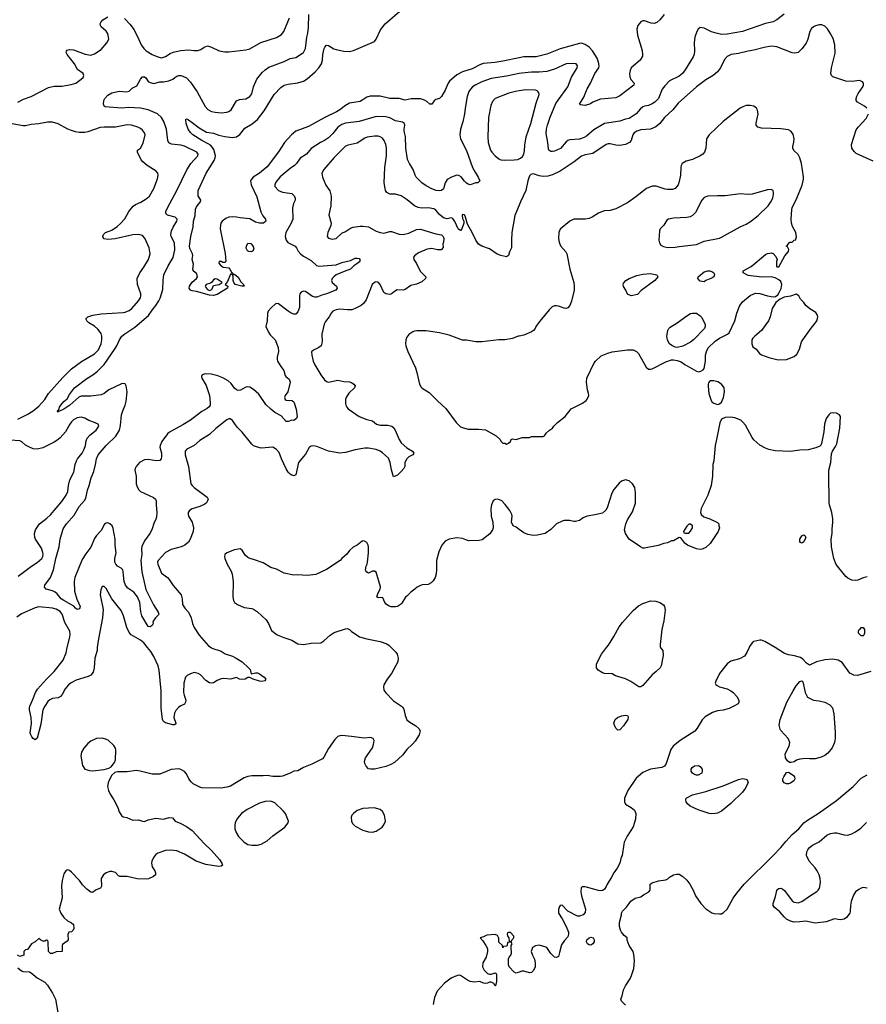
# Model space of a CAD drawing. Header units: inches. Extents: x 1793441 to 1900654, y 320892 to 470514.
# Tile 49 of 99: x 1834789 to 1843623, y 446278 to 456552. Entities that reach past the tile are written whole.
import ezdxf

# ---------------------------------------------------------------- set-up
doc = ezdxf.new("R2010")
doc.units = ezdxf.units.IN
doc.header["$MEASUREMENT"] = 0
for name, color, linetype in [('B8434', 7, 'Continuous'), ('B8435', 7, 'Continuous'), ('B8444', 7, 'Continuous'), ('B8445', 7, 'Continuous')]:
    doc.layers.add(name, color=color, linetype=linetype)

msp = doc.modelspace()

# ---------------------------------------------------------------- linework, layer by layer
at = {"layer": 'B8434', "color": 5}
for points, elevation in [([(1838666, 450000), (1838714, 449954), (1838729, 449930), (1838739, 449890), (1838734, 449850), (1838669, 449730), (1838624, 449670), (1838589, 449610), (1838584, 449590), (1838590, 449555), (1838608, 449528), (1838690, 449446), (1838782, 449382), (1838797, 449357), (1838810, 449290), (1838830, 449246), (1838849, 449229), (1838924, 449184), (1838955, 449155), (1838966, 449130), (1838958, 449090), (1838916, 449024), (1838889, 448991), (1838830, 448937), (1838782, 448878), (1838699, 448801), (1838661, 448779), (1838610, 448759), (1838490, 448731), (1838450, 448730), (1838430, 448735), (1838403, 448763), (1838390, 448790), (1838386, 448810), (1838398, 448850), (1838470, 448955), (1838482, 448990), (1838489, 449029), (1838479, 449050), (1838450, 449063), (1838385, 449055), (1838250, 449074), (1838150, 449083), (1838130, 449081), (1838110, 449072), (1838078, 449042), (1838010, 448947), (1837963, 448857), (1837950, 448841), (1837837, 448783), (1837751, 448749), (1837710, 448724), (1837690, 448715), (1837650, 448709), (1837610, 448689), (1837530, 448659), (1837510, 448656), (1837430, 448655), (1837370, 448664), (1837330, 448661), (1837210, 448663), (1837170, 448656), (1837130, 448640), (1836990, 448553), (1836950, 448543), (1836890, 448534), (1836690, 448536), (1836670, 448542), (1836600, 448580), (1836580, 448600), (1836555, 448630), (1836530, 448684), (1836510, 448706), (1836470, 448729), (1836450, 448734), (1836370, 448729), (1836250, 448681), (1836170, 448681), (1836046, 448710), (1836004, 448716), (1835910, 448704), (1835810, 448704), (1835783, 448697), (1835750, 448668), (1835722, 448618), (1835711, 448589), (1835707, 448550), (1835715, 448510), (1835733, 448470), (1835772, 448412), (1835813, 448333), (1835826, 448286), (1835850, 448247), (1835870, 448235), (1835906, 448226), (1835970, 448199), (1836030, 448204), (1836070, 448188), (1836090, 448186), (1836130, 448202), (1836210, 448221), (1836290, 448211), (1836350, 448227), (1836383, 448223), (1836411, 448190), (1836470, 448166), (1836530, 448134), (1836590, 448090), (1836715, 447955), (1836790, 447883), (1836873, 447790), (1836899, 447750), (1836905, 447730), (1836890, 447719), (1836863, 447717), (1836730, 447736), (1836630, 447772), (1836510, 447844), (1836430, 447878), (1836367, 447887), (1836310, 447884), (1836230, 447856), (1836210, 447841), (1836184, 447810), (1836168, 447770), (1836165, 447750), (1836173, 447713), (1836201, 447670), (1836206, 447650), (1836205, 447630), (1836187, 447613), (1836132, 447588), (1836110, 447583), (1836014, 447586), (1835910, 447613), (1835833, 447613), (1835820, 447620), (1835790, 447652), (1835750, 447665), (1835730, 447664), (1835692, 447650), (1835665, 447630), (1835638, 447590), (1835642, 447510), (1835631, 447489), (1835586, 447474), (1835550, 447446), (1835530, 447448), (1835490, 447479), (1835444, 447524), (1835413, 447570), (1835330, 447658), (1835310, 447675), (1835290, 447681), (1835282, 447678), (1835270, 447669), (1835250, 447639), (1835234, 447570), (1835226, 447510), (1835232, 447390), (1835202, 447270), (1835218, 447230), (1835250, 447185), (1835289, 447149), (1835330, 447127), (1835350, 447111), (1835355, 447070), (1835347, 447053), (1835330, 447035), (1835302, 447030), (1835292, 447008), (1835294, 446950), (1835284, 446936), (1835237, 446903), (1835231, 446890), (1835232, 446830), (1835170, 446826), (1835131, 446809), (1835110, 446809), (1835089, 446830), (1835087, 446927), (1835082, 446942), (1835070, 446946), (1835050, 446938), (1835030, 446938), (1835006, 446950), (1834990, 446966), (1834952, 446930), (1834911, 446909), (1834871, 446849), (1834850, 446846), (1834834, 446830), (1834831, 446789), (1834790, 446778), (1834766, 446790)], 420), ([(1835599, 450000), (1835596, 449970), (1835573, 449890), (1835565, 449790), (1835555, 449745), (1835530, 449713), (1835503, 449697), (1835380, 449660), (1835327, 449633), (1835299, 449610), (1835265, 449570), (1835231, 449510), (1835214, 449490), (1835190, 449477), (1835130, 449469), (1835105, 449455), (1835084, 449436), (1835050, 449390), (1835030, 449350), (1835010, 449201), (1834970, 449055), (1834950, 449039), (1834930, 449052), (1834916, 449070), (1834904, 449090), (1834899, 449110), (1834912, 449208), (1834910, 449270), (1834891, 449350), (1834890, 449370), (1834895, 449390), (1834924, 449450), (1834956, 449530), (1834975, 449565), (1835070, 449670), (1835150, 449750), (1835244, 449870), (1835274, 449946), (1835286, 450000)], 380), ([(1836786, 450000), (1836794, 449994), (1836890, 449962), (1836934, 449934), (1837010, 449911), (1837048, 449890), (1837110, 449850), (1837177, 449790), (1837194, 449770), (1837205, 449725), (1837250, 449736), (1837270, 449735), (1837290, 449727), (1837341, 449690), (1837356, 449670), (1837347, 449653), (1837315, 449645), (1837290, 449649), (1837224, 449670), (1837190, 449689), (1837170, 449687), (1837143, 449670), (1837110, 449666), (1837084, 449670), (1837050, 449689), (1836990, 449670), (1836916, 449676), (1836890, 449674), (1836850, 449657), (1836810, 449632), (1836790, 449628), (1836770, 449634), (1836730, 449658), (1836676, 449716), (1836652, 449730), (1836610, 449739), (1836570, 449727), (1836535, 449710), (1836519, 449690), (1836503, 449630), (1836500, 449530), (1836504, 449504), (1836524, 449450), (1836520, 449430), (1836509, 449411), (1836470, 449393), (1836445, 449375), (1836417, 449343), (1836404, 449316), (1836399, 449270), (1836419, 449210), (1836417, 449203), (1836406, 449194), (1836387, 449193), (1836310, 449216), (1836289, 449230), (1836281, 449250), (1836266, 449370), (1836265, 449550), (1836246, 449766), (1836234, 449810), (1836190, 449908), (1836158, 449958), (1836124, 450000)], 380), ([(1840000, 446613), (1839970, 446604), (1839950, 446615), (1839895, 446670), (1839889, 446690), (1839889, 446751), (1839895, 446770), (1839915, 446790), (1839922, 446810), (1839918, 446870), (1839918, 446890), (1839926, 446910), (1839922, 446922), (1839910, 446926), (1839878, 446922), (1839874, 446890), (1839870, 446886), (1839838, 446882), (1839830, 446868), (1839826, 446890), (1839790, 446926), (1839788, 446968), (1839775, 446995), (1839750, 447008), (1839662, 446998), (1839630, 446982), (1839604, 446976), (1839594, 446970), (1839621, 446941), (1839653, 446893), (1839667, 446867), (1839671, 446850), (1839671, 446830), (1839657, 446770), (1839621, 446710), (1839619, 446670), (1839634, 446634), (1839670, 446598), (1839690, 446591), (1839710, 446591), (1839750, 446605), (1839759, 446599), (1839765, 446585), (1839765, 446515), (1839754, 446470), (1839749, 446469), (1839735, 446495), (1839708, 446508), (1839690, 446509), (1839670, 446498), (1839650, 446495), (1839630, 446498), (1839590, 446515), (1839530, 446509), (1839490, 446517), (1839462, 446530), (1839390, 446579), (1839370, 446581), (1839330, 446569), (1839290, 446549), (1839220, 446499), (1839146, 446414), (1839119, 446350), (1839103, 446277)], 440), ([(1834770, 446658), (1834808, 446628), (1834821, 446621), (1834890, 446616), (1834910, 446608), (1834970, 446554), (1835050, 446510), (1835079, 446479), (1835133, 446393), (1835162, 446330), (1835188, 446192)], 420)]:
    msp.add_lwpolyline(points, dxfattribs=dict(at, elevation=elevation))
for points, elevation in [([(1835650, 449056), (1835590, 449051), (1835530, 449025), (1835499, 449001), (1835457, 448950), (1835433, 448910), (1835427, 448870), (1835445, 448770), (1835470, 448731), (1835516, 448716), (1835550, 448713), (1835670, 448727), (1835718, 448742), (1835743, 448757), (1835779, 448801), (1835790, 448830), (1835793, 448930), (1835788, 448950), (1835770, 448979), (1835713, 449033), (1835686, 449046)], 420), ([(1837410, 448398), (1837350, 448394), (1837290, 448377), (1837161, 448310), (1837105, 448270), (1837078, 448242), (1837055, 448210), (1837037, 448170), (1837033, 448147), (1837034, 448110), (1837048, 448070), (1837073, 448030), (1837130, 447970), (1837170, 447947), (1837210, 447939), (1837270, 447940), (1837310, 447949), (1837370, 447982), (1837430, 448036), (1837554, 448126), (1837589, 448170), (1837595, 448190), (1837561, 448270), (1837538, 448298), (1837450, 448380)], 440), ([(1838489, 448329), (1838370, 448321), (1838310, 448299), (1838271, 448270), (1838255, 448250), (1838247, 448230), (1838251, 448190), (1838263, 448163), (1838290, 448136), (1838370, 448095), (1838430, 448076), (1838470, 448075), (1838510, 448086), (1838570, 448126), (1838590, 448151), (1838606, 448190), (1838597, 448250), (1838574, 448290), (1838550, 448309)], 440), ([(1839910, 447026), (1839890, 447026), (1839878, 447022), (1839874, 447010), (1839884, 446984), (1839894, 446970), (1839898, 446938), (1839910, 446934), (1839922, 446938), (1839927, 446953), (1839946, 446970), (1839946, 446990)], 440)]:
    msp.add_lwpolyline(points, close=True, dxfattribs=dict(at, elevation=elevation))
at = {"layer": 'B8435', "color": 5}
for points, elevation in [([(1834770, 455692), (1834830, 455723), (1834910, 455752), (1835090, 455843), (1835150, 455857), (1835230, 455858), (1835326, 455874), (1835375, 455890), (1835432, 455930), (1835452, 455950), (1835460, 455970), (1835452, 455990), (1835393, 456033), (1835362, 456090), (1835284, 456190), (1835273, 456210), (1835276, 456224), (1835286, 456234), (1835310, 456242), (1835350, 456239), (1835473, 456193), (1835530, 456182), (1835570, 456197), (1835638, 456242), (1835700, 456310), (1835719, 456350), (1835713, 456390), (1835704, 456410), (1835690, 456432), (1835639, 456479), (1835631, 456490), (1835630, 456510), (1835638, 456530), (1835656, 456550), (1835710, 456583)], 380), ([(1840000, 455989), (1839870, 455961), (1839710, 455938), (1839610, 455903), (1839548, 455872), (1839514, 455850), (1839492, 455828), (1839477, 455803), (1839458, 455750), (1839439, 455650), (1839430, 455570), (1839413, 455487), (1839389, 455410), (1839382, 455350), (1839388, 455310), (1839450, 455187), (1839513, 455010), (1839540, 454960), (1839573, 454910), (1839591, 454870), (1839570, 454849), (1839550, 454849), (1839490, 454829), (1839470, 454835), (1839450, 454847), (1839430, 454867), (1839394, 454914), (1839370, 454927), (1839350, 454930), (1839295, 454910), (1839250, 454884), (1839227, 454850), (1839212, 454788), (1839190, 454770), (1839170, 454765), (1839134, 454770), (1839090, 454788), (1839030, 454820), (1838985, 454850), (1838926, 454910), (1838914, 454930), (1838894, 454990), (1838856, 455050), (1838834, 455094), (1838819, 455210), (1838813, 455333), (1838801, 455390), (1838800, 455410), (1838809, 455450), (1838805, 455470), (1838782, 455482), (1838710, 455498), (1838650, 455528), (1838610, 455539), (1838510, 455542), (1838330, 455491), (1838190, 455471), (1838150, 455458), (1838109, 455430), (1838057, 455363), (1838010, 455318), (1837970, 455291), (1837929, 455271), (1837832, 455208), (1837783, 455150), (1837714, 455106), (1837677, 455050), (1837658, 455030), (1837610, 454998), (1837508, 454912), (1837471, 454870), (1837457, 454850), (1837450, 454830), (1837452, 454810), (1837490, 454770), (1837530, 454753), (1837630, 454740), (1837654, 454714), (1837663, 454690), (1837664, 454670), (1837647, 454633), (1837637, 454590), (1837638, 454470), (1837618, 454422), (1837567, 454330), (1837560, 454290), (1837568, 454250), (1837586, 454226), (1837662, 454190), (1837678, 454170), (1837695, 454135), (1837724, 454104), (1837750, 454084), (1837830, 454039), (1837887, 453987), (1837910, 453979), (1838090, 453995), (1838150, 454018), (1838240, 454040), (1838290, 454062), (1838310, 454064), (1838330, 454059), (1838339, 454050), (1838339, 454039), (1838338, 454030), (1838319, 454010), (1838275, 453985), (1838242, 453950), (1838175, 453925), (1838092, 453888), (1838067, 453870), (1838050, 453850), (1838044, 453830), (1838050, 453810), (1838096, 453770), (1838101, 453750), (1838087, 453730), (1837990, 453691), (1837941, 453679), (1837890, 453656), (1837870, 453655), (1837844, 453664), (1837770, 453716), (1837750, 453718), (1837725, 453710), (1837712, 453690), (1837709, 453671), (1837708, 453550), (1837690, 453504), (1837670, 453479), (1837650, 453480), (1837622, 453490), (1837590, 453509), (1837490, 453586), (1837470, 453590), (1837456, 453584), (1837416, 453550), (1837383, 453510), (1837374, 453486), (1837371, 453410), (1837359, 453350), (1837385, 453290), (1837403, 453263), (1837455, 453210), (1837486, 453130), (1837490, 453090), (1837475, 453030), (1837474, 453010), (1837478, 452990), (1837513, 452933), (1837545, 452890), (1837560, 452840), (1837566, 452830), (1837601, 452801), (1837613, 452770), (1837588, 452670), (1837559, 452630), (1837552, 452610), (1837560, 452590), (1837570, 452583), (1837630, 452579), (1837647, 452567), (1837654, 452554), (1837673, 452487), (1837683, 452410), (1837678, 452390), (1837650, 452369), (1837630, 452373), (1837590, 452360), (1837570, 452361), (1837517, 452417), (1837450, 452454), (1837408, 452488), (1837357, 452537), (1837284, 452644), (1837230, 452692), (1837190, 452717), (1837170, 452721), (1837150, 452718), (1837094, 452686), (1837070, 452684), (1837050, 452690), (1837030, 452706), (1836995, 452755), (1836964, 452784), (1836910, 452814), (1836855, 452835), (1836787, 452853), (1836724, 452856), (1836693, 452847), (1836685, 452830), (1836690, 452810), (1836736, 452736), (1836768, 452630), (1836777, 452550), (1836775, 452530), (1836766, 452513), (1836746, 452494), (1836690, 452465), (1836570, 452374), (1836490, 452323), (1836351, 452249), (1836330, 452231), (1836273, 452150), (1836254, 452110), (1836253, 452090), (1836268, 452030), (1836270, 451990), (1836265, 451970), (1836250, 451952), (1836212, 451948), (1836130, 451963), (1836090, 451961), (1836040, 451930), (1836004, 451890), (1835993, 451870), (1835992, 451850), (1836004, 451790), (1836004, 451710), (1836010, 451688), (1836030, 451648), (1836050, 451629), (1836187, 451567), (1836206, 451550), (1836213, 451530), (1836213, 451490), (1836221, 451410), (1836218, 451362), (1836207, 451330), (1836193, 451307), (1836168, 451230), (1836148, 451190), (1836090, 451113), (1836065, 451055), (1836059, 451030), (1836063, 450970), (1836055, 450910), (1836063, 450790), (1836106, 450606), (1836185, 450445), (1836235, 450370), (1836241, 450350), (1836237, 450343), (1836205, 450310), (1836183, 450277), (1836179, 450270), (1836181, 450250), (1836170, 450230), (1836150, 450216), (1836130, 450221), (1836065, 450330), (1836054, 450374), (1836044, 450470), (1836018, 450530), (1835980, 450580), (1835919, 450619), (1835895, 450650), (1835879, 450690), (1835870, 450790), (1835864, 450810), (1835848, 450828), (1835810, 450851), (1835793, 450870), (1835783, 450890), (1835781, 450930), (1835796, 450990), (1835784, 451070), (1835786, 451130), (1835763, 451243), (1835753, 451270), (1835730, 451293), (1835710, 451301), (1835690, 451300), (1835673, 451287), (1835639, 451221), (1835590, 451170), (1835570, 451140), (1835532, 451048), (1835480, 450980), (1835441, 450919), (1835364, 450730), (1835358, 450690), (1835361, 450590), (1835385, 450505), (1835420, 450430), (1835414, 450406), (1835390, 450399), (1835370, 450413), (1835354, 450434), (1835250, 450490), (1835221, 450510), (1835181, 450561), (1835159, 450579), (1835130, 450593), (1835066, 450610), (1835047, 450630), (1835051, 450650), (1835110, 450730), (1835141, 450810), (1835165, 450930), (1835202, 451050), (1835211, 451130), (1835242, 451238), (1835276, 451290), (1835358, 451382), (1835410, 451472), (1835465, 451535), (1835480, 451560), (1835496, 451644), (1835515, 451690), (1835534, 451770), (1835564, 451836), (1835582, 451910), (1835591, 451970), (1835608, 452010), (1835690, 452110), (1835793, 452207), (1835829, 452270), (1835842, 452318), (1835853, 452430), (1835865, 452470), (1835891, 452530), (1835899, 452570), (1835909, 452670), (1835902, 452730), (1835890, 452751), (1835870, 452757), (1835853, 452753), (1835719, 452690), (1835669, 452651), (1835641, 452639), (1835530, 452625), (1835430, 452623), (1835408, 452612), (1835314, 452530), (1835250, 452488), (1835206, 452466), (1835194, 452466), (1835190, 452458), (1835184, 452464), (1835185, 452470), (1835197, 452483), (1835205, 452510), (1835218, 452530), (1835250, 452569), (1835285, 452595), (1835310, 452642), (1835361, 452710), (1835490, 452807), (1835554, 452846), (1835598, 452882), (1835670, 452955), (1835780, 453110), (1835803, 453150), (1835830, 453213), (1835856, 453250), (1835885, 453275), (1835990, 453345), (1836134, 453466), (1836170, 453520), (1836211, 453569), (1836242, 453618), (1836255, 453645), (1836284, 453736), (1836286, 453834), (1836294, 453890), (1836337, 453983), (1836390, 454070), (1836407, 454150), (1836404, 454224), (1836370, 454290), (1836367, 454310), (1836374, 454350), (1836391, 454388), (1836430, 454450), (1836432, 454470), (1836410, 454490), (1836331, 454511), (1836315, 454530), (1836315, 454550), (1836332, 454590), (1836430, 454770), (1836533, 454987), (1836575, 455050), (1836648, 455130), (1836651, 455150), (1836636, 455170), (1836510, 455234), (1836470, 455243), (1836372, 455252), (1836347, 455267), (1836336, 455290), (1836320, 455410), (1836293, 455490), (1836269, 455530), (1836228, 455568), (1836130, 455610), (1836050, 455628), (1835925, 455635), (1835850, 455629), (1835681, 455641), (1835670, 455649), (1835665, 455670), (1835667, 455710), (1835677, 455730), (1835710, 455764), (1835752, 455788), (1835830, 455806), (1835901, 455799), (1835930, 455805), (1835964, 455836), (1836010, 455861), (1836050, 455933), (1836070, 455957), (1836090, 455957), (1836104, 455944), (1836130, 455908), (1836150, 455896), (1836190, 455885), (1836250, 455902), (1836290, 455902), (1836345, 455915), (1836388, 455930), (1836409, 455950), (1836430, 455961), (1836450, 455968), (1836470, 455968), (1836490, 455963), (1836530, 455944), (1836570, 455901), (1836640, 455800), (1836725, 455645), (1836754, 455614), (1836790, 455595), (1836830, 455586), (1836890, 455580), (1836950, 455588), (1836970, 455593), (1836995, 455610), (1837053, 455707), (1837081, 455719), (1837150, 455726), (1837190, 455750), (1837210, 455779), (1837228, 455850), (1837263, 455930), (1837319, 456001), (1837350, 456029), (1837390, 456055), (1837550, 456117), (1837610, 456147), (1837670, 456158), (1837739, 456201), (1837750, 456210), (1837770, 456250), (1837785, 456370), (1837795, 456410), (1837803, 456470), (1837807, 456607)], 360), ([(1840000, 456153), (1839830, 456119), (1839746, 456106), (1839630, 456096), (1839596, 456084), (1839510, 456040), (1839410, 456009), (1839350, 455976), (1839275, 455910), (1839259, 455890), (1839230, 455818), (1839190, 455749), (1839170, 455729), (1839130, 455719), (1839113, 455707), (1839090, 455669), (1839070, 455669), (1839038, 455698), (1839013, 455713), (1838970, 455725), (1838874, 455726), (1838810, 455712), (1838750, 455730), (1838650, 455730), (1838550, 455753), (1838446, 455754), (1838410, 455744), (1838370, 455714), (1838340, 455700), (1838230, 455682), (1838190, 455657), (1838130, 455610), (1838095, 455590), (1837972, 455530), (1837802, 455438), (1837672, 455388), (1837626, 455350), (1837553, 455270), (1837488, 455172), (1837370, 455017), (1837290, 454951), (1837224, 454910), (1837201, 454879), (1837199, 454870), (1837206, 454830), (1837262, 454702), (1837307, 454547), (1837327, 454507), (1837354, 454470), (1837359, 454450), (1837332, 454428), (1837292, 454428), (1837250, 454440), (1837190, 454473), (1837090, 454483), (1837050, 454492), (1837010, 454494), (1836970, 454490), (1836941, 454479), (1836901, 454450), (1836889, 454430), (1836883, 454410), (1836882, 454370), (1836933, 454113), (1836939, 454030), (1836930, 454019), (1836910, 454018), (1836890, 454029), (1836871, 454029), (1836867, 454010), (1836883, 453990), (1836912, 453970), (1836970, 453963), (1836983, 453950), (1836998, 453918), (1837014, 453906), (1837014, 453894), (1837030, 453896), (1837070, 453867), (1837097, 453817), (1837126, 453790), (1837131, 453770), (1837108, 453770), (1837039, 453790), (1837023, 453810), (1837018, 453830), (1837018, 453878), (1836998, 453898), (1836990, 453898), (1836959, 453821), (1836932, 453790), (1836961, 453770), (1836956, 453750), (1836850, 453684), (1836810, 453675), (1836770, 453679), (1836635, 453715), (1836590, 453721), (1836570, 453730), (1836558, 453750), (1836562, 453770), (1836588, 453812), (1836633, 453850), (1836645, 453870), (1836639, 453899), (1836601, 453930), (1836599, 453939), (1836596, 453950), (1836602, 454002), (1836589, 454050), (1836596, 454090), (1836593, 454110), (1836564, 454164), (1836560, 454190), (1836574, 454290), (1836598, 454390), (1836603, 454450), (1836620, 454510), (1836625, 454575), (1836630, 454591), (1836650, 454623), (1836676, 454650), (1836681, 454670), (1836653, 454713), (1836650, 454770), (1836736, 454950), (1836818, 455082), (1836830, 455110), (1836832, 455130), (1836816, 455196), (1836800, 455220), (1836781, 455241), (1836757, 455257), (1836689, 455290), (1836596, 455350), (1836570, 455374), (1836548, 455410), (1836528, 455470), (1836522, 455510), (1836525, 455515), (1836530, 455518), (1836550, 455507), (1836590, 455480), (1836662, 455422), (1836739, 455379), (1836810, 455367), (1836866, 455346), (1836930, 455333), (1837010, 455323), (1837051, 455329), (1837085, 455355), (1837140, 455420), (1837215, 455465), (1837269, 455511), (1837340, 455600), (1837444, 455770), (1837514, 455846), (1837550, 455868), (1837590, 455879), (1837690, 455893), (1837750, 455909), (1837790, 455934), (1837873, 456007), (1837912, 456050), (1837939, 456090), (1837947, 456130), (1837952, 456190), (1837966, 456250), (1837973, 456267), (1837990, 456285), (1838010, 456283), (1838068, 456248), (1838090, 456240), (1838170, 456222), (1838230, 456220), (1838271, 456229), (1838490, 456324), (1838510, 456350), (1838553, 456447), (1838603, 456510), (1838779, 456661)], 340), ([(1835883, 456563), (1835942, 456502), (1835980, 456450), (1836023, 456370), (1836057, 456290), (1836086, 456250), (1836110, 456228), (1836170, 456190), (1836230, 456164), (1836270, 456155), (1836310, 456167), (1836360, 456200), (1836390, 456212), (1836470, 456229), (1836550, 456239), (1836609, 456231), (1836649, 456231), (1836678, 456242), (1836715, 456265), (1836750, 456278), (1836790, 456265), (1836870, 456228), (1836930, 456216), (1836970, 456215), (1837150, 456236), (1837190, 456249), (1837307, 456313), (1837470, 456365), (1837521, 456399), (1837544, 456430), (1837604, 456570)], 380), ([(1840000, 455809), (1839964, 455804), (1839894, 455786), (1839751, 455729), (1839721, 455699), (1839704, 455656), (1839682, 455530), (1839674, 455330), (1839677, 455270), (1839702, 455190), (1839714, 455170), (1839750, 455130), (1839790, 455100), (1839810, 455090), (1839850, 455086), (1839950, 455089), (1839986, 455094), (1840000, 455100)], 380), ([(1834770, 452385), (1834868, 452432), (1834931, 452469), (1834990, 452520), (1835050, 452590), (1835091, 452650), (1835241, 452819), (1835330, 452910), (1835433, 452987), (1835570, 453067), (1835610, 453108), (1835623, 453130), (1835638, 453170), (1835645, 453210), (1835648, 453250), (1835639, 453279), (1835604, 453324), (1835570, 453353), (1835512, 453390), (1835489, 453410), (1835479, 453430), (1835501, 453450), (1835551, 453469), (1835638, 453482), (1835870, 453495), (1835890, 453500), (1835930, 453519), (1835960, 453540), (1836030, 453620), (1836050, 453650), (1836055, 453670), (1836054, 453690), (1836020, 453790), (1836016, 453850), (1836042, 453910), (1836086, 453970), (1836135, 454050), (1836150, 454110), (1836141, 454170), (1836094, 454274), (1836070, 454301), (1836030, 454310), (1835970, 454306), (1835786, 454266), (1835710, 454258), (1835670, 454264), (1835663, 454270), (1835658, 454290), (1835664, 454310), (1835685, 454330), (1835750, 454356), (1835807, 454393), (1835839, 454421), (1835885, 454475), (1835927, 454550), (1835975, 454605), (1835998, 454622), (1836052, 454648), (1836110, 454684), (1836142, 454710), (1836188, 454790), (1836226, 454890), (1836234, 454930), (1836231, 454951), (1836214, 454970), (1836119, 455030), (1836073, 455070), (1836057, 455090), (1836018, 455170), (1836018, 455190), (1836050, 455212), (1836076, 455264), (1836098, 455350), (1836092, 455370), (1836070, 455399), (1836050, 455417), (1836022, 455430), (1835955, 455450), (1835910, 455454), (1835790, 455430), (1835672, 455432), (1835630, 455427), (1835499, 455381), (1835470, 455376), (1835410, 455376), (1835370, 455382), (1835330, 455396), (1835290, 455411), (1835190, 455464), (1835130, 455482), (1835078, 455482), (1834990, 455467), (1834910, 455459), (1834850, 455445), (1834824, 455444), (1834650, 455475)], 380), ([(1840000, 454615), (1839957, 454510), (1839924, 454330), (1839919, 454250), (1839921, 454170), (1839899, 454130), (1839888, 454092), (1839870, 454076), (1839810, 454090), (1839770, 454106), (1839690, 454162), (1839610, 454190), (1839578, 454210), (1839550, 454250), (1839511, 454331), (1839460, 454420), (1839442, 454490), (1839430, 454516), (1839410, 454520), (1839406, 454510), (1839410, 454479), (1839424, 454450), (1839422, 454430), (1839401, 454370), (1839390, 454352), (1839370, 454362), (1839364, 454370), (1839330, 454446), (1839310, 454479), (1839290, 454484), (1839250, 454474), (1839210, 454485), (1839170, 454518), (1839130, 454566), (1839110, 454579), (1839050, 454590), (1838986, 454586), (1838948, 454592), (1838910, 454610), (1838833, 454673), (1838770, 454714), (1838710, 454732), (1838650, 454733), (1838620, 454750), (1838606, 454770), (1838601, 454790), (1838593, 454850), (1838598, 455010), (1838616, 455130), (1838615, 455215), (1838610, 455250), (1838593, 455293), (1838576, 455316), (1838551, 455331), (1838530, 455337), (1838490, 455338), (1838414, 455326), (1838390, 455316), (1838310, 455265), (1838216, 455244), (1838190, 455234), (1838070, 455114), (1837962, 454990), (1837943, 454950), (1837948, 454910), (1837984, 454824), (1838025, 454765), (1838038, 454710), (1838037, 454610), (1838016, 454516), (1838038, 454430), (1838034, 454406), (1838005, 454330), (1837999, 454290), (1838011, 454271), (1838050, 454262), (1838090, 454268), (1838150, 454325), (1838190, 454342), (1838242, 454378), (1838270, 454387), (1838342, 454398), (1838370, 454398), (1838430, 454390), (1838510, 454347), (1838550, 454330), (1838590, 454326), (1838650, 454343), (1838670, 454343), (1838750, 454315), (1838789, 454309), (1838850, 454324), (1838930, 454363), (1838970, 454367), (1839130, 454319), (1839190, 454307), (1839207, 454290), (1839213, 454270), (1839211, 454230), (1839204, 454210), (1839206, 454174), (1839188, 454152), (1839174, 454150), (1839150, 454150), (1839090, 454163), (1839042, 454158), (1838950, 454118), (1838910, 454089), (1838899, 454070), (1838902, 454050), (1838928, 454008), (1838968, 453928), (1839026, 453870), (1839024, 453850), (1838985, 453815), (1838930, 453793), (1838870, 453780), (1838810, 453735), (1838790, 453730), (1838728, 453732), (1838710, 453724), (1838670, 453692), (1838650, 453686), (1838610, 453691), (1838590, 453704), (1838550, 453790), (1838530, 453812), (1838505, 453815), (1838490, 453810), (1838467, 453790), (1838405, 453630), (1838376, 453590), (1838352, 453568), (1838290, 453537), (1838254, 453526), (1838210, 453524), (1838127, 453533), (1838090, 453526), (1838057, 453510), (1838038, 453490), (1838017, 453450), (1837979, 453401), (1837966, 453374), (1837943, 453270), (1837944, 453190), (1837936, 453150), (1837911, 453130), (1837855, 453105), (1837835, 453085), (1837836, 453050), (1837852, 452990), (1837869, 452950), (1837930, 452847), (1837970, 452794), (1837990, 452776), (1838010, 452770), (1838110, 452790), (1838170, 452777), (1838230, 452773), (1838250, 452767), (1838276, 452750), (1838290, 452731), (1838283, 452710), (1838224, 452656), (1838196, 452610), (1838190, 452590), (1838189, 452550), (1838193, 452530), (1838202, 452510), (1838218, 452490), (1838330, 452413), (1838410, 452381), (1838470, 452365), (1838511, 452330), (1838550, 452321), (1838630, 452322), (1838671, 452311), (1838692, 452292), (1838706, 452270), (1838747, 452170), (1838770, 452136), (1838830, 452086), (1838887, 452050), (1838901, 452030), (1838892, 452010), (1838850, 451989), (1838828, 451970), (1838809, 451931), (1838808, 451890), (1838798, 451870), (1838770, 451836), (1838730, 451801), (1838690, 451782), (1838670, 451854), (1838656, 451930), (1838637, 451977), (1838574, 452034), (1838550, 452050), (1838510, 452067), (1838430, 452082), (1838390, 452082), (1838290, 452062), (1838190, 452036), (1838130, 452030), (1838010, 452048), (1837890, 452099), (1837850, 452106), (1837830, 452101), (1837810, 452087), (1837770, 452020), (1837699, 451930), (1837670, 451803), (1837650, 451792), (1837630, 451798), (1837610, 451810), (1837590, 451831), (1837570, 451864), (1837520, 451970), (1837496, 452036), (1837470, 452068), (1837430, 452090), (1837310, 452082), (1837270, 452090), (1837230, 452107), (1837210, 452124), (1837110, 452247), (1837059, 452299), (1837010, 452368), (1836986, 452386), (1836970, 452387), (1836950, 452378), (1836835, 452285), (1836770, 452224), (1836670, 452161), (1836610, 452110), (1836533, 452070), (1836516, 452050), (1836517, 452010), (1836549, 451890), (1836575, 451710), (1836588, 451690), (1836610, 451670), (1836744, 451570), (1836756, 451550), (1836750, 451530), (1836737, 451510), (1836722, 451498), (1836670, 451472), (1836590, 451448), (1836562, 451430), (1836548, 451410), (1836546, 451390), (1836552, 451370), (1836588, 451310), (1836604, 451250), (1836598, 451210), (1836568, 451130), (1836550, 451101), (1836513, 451070), (1836473, 451050), (1836370, 451025), (1836310, 450992), (1836234, 450910), (1836226, 450890), (1836229, 450870), (1836270, 450777), (1836330, 450733), (1836350, 450712), (1836389, 450649), (1836474, 450550), (1836486, 450510), (1836488, 450450), (1836514, 450410), (1836552, 450370), (1836578, 450310), (1836592, 450252), (1836609, 450209), (1836661, 450130), (1836760, 450020), (1836786, 450000)], 380), ([(1840000, 453251), (1839990, 453249), (1839930, 453227), (1839850, 453210), (1839790, 453210), (1839610, 453192), (1839550, 453192), (1839450, 453207), (1839410, 453208), (1839270, 453260), (1839170, 453284), (1839030, 453304), (1838934, 453306), (1838910, 453302), (1838890, 453296), (1838850, 453267), (1838830, 453239), (1838819, 453210), (1838816, 453170), (1838819, 453150), (1838840, 453090), (1838918, 452918), (1838934, 452870), (1838960, 452750), (1838978, 452718), (1838990, 452707), (1839063, 452663), (1839150, 452574), (1839236, 452496), (1839342, 452350), (1839390, 452305), (1839430, 452288), (1839470, 452279), (1839578, 452278), (1839651, 452271), (1839762, 452210), (1839802, 452170), (1839810, 452154), (1839830, 452134), (1839850, 452132), (1839870, 452122), (1839890, 452132), (1839909, 452151), (1839918, 452170), (1839930, 452178), (1839970, 452172), (1840000, 452182)], 420), ([(1834773, 450747), (1834912, 450850), (1834971, 450889), (1835019, 450930), (1835031, 450950), (1835035, 450970), (1835032, 450992), (1835017, 451037), (1834954, 451130), (1834946, 451150), (1834943, 451190), (1834954, 451230), (1834996, 451290), (1835071, 451350), (1835110, 451387), (1835230, 451526), (1835274, 451590), (1835290, 451630), (1835298, 451690), (1835313, 451750), (1835353, 451830), (1835367, 451910), (1835381, 451950), (1835392, 451970), (1835440, 452030), (1835463, 452070), (1835475, 452110), (1835482, 452158), (1835495, 452185), (1835522, 452218), (1835586, 452270), (1835616, 452310), (1835609, 452330), (1835570, 452350), (1835511, 452371), (1835470, 452394), (1835430, 452403), (1835390, 452398), (1835350, 452375), (1835330, 452355), (1835311, 452330), (1835267, 452250), (1835213, 452190), (1835178, 452162), (1835150, 452143), (1835030, 452086), (1834970, 452072), (1834930, 452075), (1834890, 452090), (1834850, 452114), (1834810, 452147), (1834790, 452157), (1834690, 452166)], 380), ([(1840000, 451234), (1839970, 451255), (1839938, 451270), (1839922, 451310), (1839928, 451372), (1839924, 451390), (1839904, 451430), (1839854, 451494), (1839819, 451530), (1839778, 451550), (1839750, 451547), (1839728, 451530), (1839713, 451490), (1839705, 451450), (1839708, 451370), (1839727, 451310), (1839731, 451250), (1839724, 451230), (1839694, 451186), (1839614, 451126), (1839584, 451116), (1839475, 451115), (1839443, 451123), (1839410, 451138), (1839350, 451145), (1839270, 451133), (1839230, 451109), (1839194, 451070), (1839162, 450998), (1839138, 450910), (1839139, 450810), (1839133, 450770), (1839125, 450730), (1839104, 450696), (1839084, 450676), (1839050, 450659), (1838990, 450655), (1838970, 450649), (1838936, 450630), (1838912, 450608), (1838870, 450579), (1838830, 450537), (1838814, 450526), (1838775, 450464), (1838761, 450450), (1838730, 450430), (1838710, 450425), (1838666, 450426), (1838636, 450436), (1838612, 450452), (1838599, 450470), (1838578, 450518), (1838570, 450523), (1838530, 450518), (1838516, 450530), (1838530, 450570), (1838552, 450608), (1838555, 450635), (1838510, 450786), (1838490, 450798), (1838470, 450798), (1838430, 450778), (1838410, 450786), (1838400, 450800), (1838398, 450810), (1838404, 450850), (1838415, 450870), (1838419, 450890), (1838429, 450990), (1838429, 451050), (1838424, 451070), (1838410, 451095), (1838386, 451110), (1838370, 451114), (1838362, 451110), (1838311, 451069), (1838270, 451049), (1838230, 451013), (1838204, 450976), (1838150, 450930), (1838132, 450908), (1837990, 450815), (1837878, 450762), (1837790, 450752), (1837690, 450759), (1837650, 450757), (1837550, 450778), (1837470, 450817), (1837410, 450836), (1837330, 450883), (1837230, 450921), (1837190, 450929), (1837170, 450939), (1837143, 450963), (1837110, 451018), (1837090, 451029), (1837030, 451021), (1836950, 450990), (1836931, 450970), (1836926, 450950), (1836928, 450930), (1836953, 450870), (1836996, 450796), (1837005, 450765), (1837017, 450690), (1837012, 450530), (1837020, 450490), (1837032, 450470), (1837063, 450450), (1837130, 450420), (1837210, 450409), (1837230, 450400), (1837270, 450372), (1837362, 450290), (1837386, 450250), (1837417, 450177), (1837474, 450134), (1837545, 450105), (1837630, 450077), (1837690, 450041), (1837750, 450033), (1837830, 450047), (1837930, 450050), (1837963, 450070), (1838030, 450130), (1838070, 450156), (1838190, 450196), (1838210, 450198), (1838229, 450189), (1838250, 450168), (1838270, 450159), (1838334, 450114), (1838411, 450090), (1838550, 450065), (1838619, 450039), (1838643, 450023), (1838666, 450000)], 420), ([(1836124, 450000), (1836083, 450050), (1836050, 450077), (1835953, 450133), (1835930, 450158), (1835908, 450210), (1835873, 450330), (1835847, 450387), (1835750, 450510), (1835690, 450618), (1835670, 450637), (1835650, 450638), (1835637, 450603), (1835628, 450550), (1835659, 450399), (1835655, 450310), (1835610, 450090), (1835599, 450000)], 380), ([(1835286, 450000), (1835312, 450110), (1835315, 450135), (1835311, 450170), (1835262, 450262), (1835231, 450350), (1835210, 450375), (1835170, 450401), (1835130, 450411), (1834990, 450426), (1834950, 450415), (1834809, 450351), (1834761, 450319)], 380)]:
    msp.add_lwpolyline(points, dxfattribs=dict(at, elevation=elevation))
for points, elevation in [([(1837190, 454218), (1837167, 454213), (1837152, 454190), (1837150, 454170), (1837164, 454144), (1837176, 454136), (1837207, 454133), (1837230, 454146), (1837235, 454170), (1837227, 454190), (1837210, 454209)], 360), ([(1836830, 453848), (1836810, 453837), (1836791, 453809), (1836779, 453801), (1836735, 453790), (1836723, 453770), (1836730, 453756), (1836750, 453735), (1836770, 453727), (1836788, 453732), (1836797, 453743), (1836810, 453778), (1836872, 453788), (1836902, 453810), (1836850, 453844)], 340)]:
    msp.add_lwpolyline(points, close=True, dxfattribs=dict(at, elevation=elevation))
at = {"layer": 'B8444', "color": 5}
for points, elevation in [([(1842401, 450000), (1842377, 449950), (1842350, 449910), (1842298, 449882), (1842210, 449859), (1842170, 449829), (1842090, 449729), (1842051, 449650), (1842047, 449630), (1842054, 449614), (1842065, 449605), (1842092, 449590), (1842170, 449571), (1842210, 449550), (1842233, 449533), (1842271, 449490), (1842294, 449450), (1842294, 449430), (1842285, 449414), (1842249, 449391), (1842190, 449365), (1842130, 449348), (1842070, 449340), (1842017, 449323), (1841941, 449279), (1841910, 449245), (1841859, 449161), (1841832, 449128), (1841682, 449030), (1841607, 448970), (1841584, 448936), (1841536, 448790), (1841517, 448763), (1841490, 448749), (1841370, 448732), (1841290, 448696), (1841221, 448639), (1841136, 448510), (1841099, 448430), (1841099, 448390), (1841110, 448366), (1841170, 448331), (1841203, 448303), (1841219, 448270), (1841215, 448210), (1841191, 448130), (1841128, 448032), (1841097, 447970), (1841091, 447949), (1841075, 447830), (1841066, 447814), (1841050, 447750), (1841023, 447697), (1840987, 447650), (1840961, 447599), (1840918, 447530), (1840910, 447508), (1840890, 447478), (1840875, 447465), (1840859, 447461), (1840830, 447464), (1840690, 447504), (1840658, 447502), (1840646, 447494), (1840644, 447450), (1840651, 447410), (1840694, 447270), (1840690, 447235), (1840670, 447210), (1840630, 447196), (1840610, 447199), (1840510, 447250), (1840450, 447314), (1840430, 447309), (1840423, 447297), (1840410, 447266), (1840411, 447230), (1840451, 447170), (1840491, 447090), (1840515, 447030), (1840516, 447010), (1840510, 446982), (1840475, 446945), (1840442, 446898), (1840423, 446817), (1840410, 446778), (1840390, 446768), (1840370, 446769), (1840330, 446809), (1840290, 446869), (1840270, 446879), (1840210, 446894), (1840170, 446889), (1840141, 446870), (1840126, 446830), (1840139, 446790), (1840159, 446750), (1840168, 446710), (1840168, 446670), (1840150, 446629), (1840130, 446609), (1840110, 446605), (1840050, 446622), (1840030, 446622), (1840000, 446613)], 440), ([(1841476, 450000), (1841477, 449997), (1841498, 449970), (1841504, 449916), (1841481, 449810), (1841471, 449790), (1841431, 449750), (1841390, 449717), (1841290, 449604), (1841270, 449589), (1841250, 449589), (1841166, 449646), (1841110, 449674), (1841007, 449707), (1840970, 449725), (1840890, 449729), (1840870, 449735), (1840826, 449766), (1840809, 449790), (1840809, 449830), (1840859, 449930), (1840912, 450000)], 420), ([(1843670, 449751), (1843530, 449709), (1843492, 449712), (1843452, 449732), (1843370, 449843), (1843329, 449870), (1843270, 449881), (1843190, 449874), (1843102, 449850), (1843030, 449815), (1842999, 449839), (1842961, 449881), (1842937, 449897), (1842874, 449914), (1842810, 449924), (1842770, 449939), (1842670, 450000)], 440), ([(1841109, 446270), (1841069, 446310), (1841062, 446330), (1841075, 446365), (1841089, 446430), (1841109, 446470), (1841161, 446550), (1841177, 446590), (1841196, 446650), (1841205, 446730), (1841198, 446798), (1841189, 446830), (1841149, 446890), (1841128, 446948), (1841126, 446970), (1841096, 446996), (1841068, 447030), (1841058, 447050), (1841048, 447090), (1841048, 447130), (1841068, 447212), (1841069, 447230), (1841078, 447250), (1841122, 447290), (1841166, 447354), (1841210, 447385), (1841270, 447398), (1841299, 447421), (1841354, 447450), (1841369, 447470), (1841366, 447510), (1841369, 447530), (1841390, 447547), (1841455, 447566), (1841530, 447576), (1841552, 447588), (1841570, 447606), (1841612, 447628), (1841643, 447637), (1841670, 447636), (1841710, 447613), (1841750, 447574), (1841782, 447530), (1841815, 447470), (1841839, 447410), (1841897, 447330), (1841950, 447274), (1842010, 447233), (1842030, 447225), (1842090, 447221), (1842110, 447222), (1842130, 447231), (1842171, 447269), (1842234, 447386), (1842270, 447437), (1842347, 447530), (1842651, 447829), (1842730, 447914), (1842782, 447978), (1842850, 448049), (1842919, 448110), (1842972, 448170), (1843010, 448200), (1843122, 448270), (1843310, 448404), (1843484, 448550), (1843570, 448636), (1843630, 448673)], 440), ([(1843630, 447491), (1843590, 447495), (1843570, 447491), (1843543, 447477), (1843510, 447450), (1843490, 447417), (1843463, 447350), (1843456, 447310), (1843454, 447250), (1843449, 447230), (1843416, 447184), (1843390, 447165), (1843350, 447158), (1843290, 447170), (1843203, 447137), (1843090, 447126), (1842990, 447146), (1842930, 447137), (1842870, 447136), (1842830, 447145), (1842790, 447168), (1842765, 447190), (1842722, 447242), (1842660, 447290), (1842650, 447310), (1842650, 447330), (1842676, 447404), (1842690, 447465), (1842701, 447479), (1842710, 447487), (1842730, 447491), (1842750, 447479), (1842770, 447464), (1842850, 447359), (1842870, 447345), (1842910, 447336), (1842950, 447349), (1843030, 447408), (1843106, 447454), (1843122, 447470), (1843133, 447490), (1843145, 447550), (1843141, 447590), (1843130, 447630), (1843111, 447671), (1843090, 447703), (1843027, 447770), (1843000, 447830), (1843002, 447870), (1843011, 447890), (1843030, 447913), (1843062, 447938), (1843130, 447974), (1843210, 448043), (1843250, 448061), (1843290, 448067), (1843310, 448066), (1843390, 448045), (1843430, 448044), (1843470, 448055), (1843510, 448076), (1843565, 448115), (1843625, 448175)], 420)]:
    msp.add_lwpolyline(points, dxfattribs=dict(at, elevation=elevation))
for points, elevation in [([(1843030, 448838), (1842990, 448843), (1842930, 448837), (1842895, 448825), (1842870, 448809), (1842840, 448800), (1842822, 448802), (1842799, 448819), (1842779, 448850), (1842777, 448890), (1842817, 448970), (1842823, 449010), (1842809, 449050), (1842730, 449135), (1842723, 449150), (1842715, 449190), (1842725, 449250), (1842795, 449430), (1842858, 449550), (1842890, 449601), (1842930, 449645), (1842950, 449654), (1842962, 449642), (1842986, 449530), (1843010, 449482), (1843070, 449451), (1843130, 449444), (1843190, 449430), (1843242, 449402), (1843270, 449371), (1843283, 449310), (1843297, 449117), (1843296, 449050), (1843290, 449010), (1843266, 448954), (1843222, 448898), (1843190, 448874), (1843150, 448856), (1843090, 448841)], 440), ([(1841030, 449138), (1841010, 449158), (1840994, 449190), (1840989, 449211), (1841002, 449250), (1841028, 449270), (1841070, 449287), (1841110, 449296), (1841132, 449292), (1841138, 449278), (1841135, 449250), (1841090, 449184), (1841050, 449142)], 420), ([(1841850, 448669), (1841830, 448675), (1841810, 448689), (1841794, 448710), (1841794, 448730), (1841804, 448750), (1841830, 448766), (1841872, 448770), (1841890, 448761), (1841911, 448730), (1841911, 448710), (1841905, 448690), (1841870, 448669)], 440), ([(1842790, 448577), (1842764, 448590), (1842753, 448610), (1842753, 448630), (1842761, 448650), (1842790, 448696), (1842810, 448701), (1842818, 448698), (1842864, 448664), (1842874, 448650), (1842878, 448630), (1842865, 448610), (1842830, 448584), (1842810, 448577)], 440), ([(1842010, 448265), (1841982, 448270), (1841870, 448307), (1841786, 448346), (1841757, 448370), (1841743, 448390), (1841739, 448410), (1841744, 448430), (1841810, 448463), (1841950, 448499), (1842130, 448557), (1842290, 448625), (1842330, 448635), (1842366, 448626), (1842379, 448619), (1842391, 448590), (1842359, 448530), (1842330, 448493), (1842210, 448372), (1842110, 448294), (1842070, 448272), (1842050, 448268)], 440), ([(1840750, 446896), (1840730, 446898), (1840713, 446910), (1840704, 446930), (1840707, 446950), (1840730, 446973), (1840750, 446979), (1840774, 446970), (1840782, 446950), (1840782, 446930), (1840770, 446909)], 440)]:
    msp.add_lwpolyline(points, close=True, dxfattribs=dict(at, elevation=elevation))
at = {"layer": 'B8445', "color": 5}
for points, elevation in [([(1842764, 456610), (1842690, 456550), (1842650, 456530), (1842570, 456511), (1842330, 456430), (1842170, 456400), (1842110, 456399), (1842057, 456410), (1842007, 456427), (1841930, 456464), (1841890, 456469), (1841870, 456453), (1841856, 456430), (1841835, 456370), (1841828, 456310), (1841830, 456226), (1841826, 456190), (1841815, 456165), (1841734, 456030), (1841704, 455990), (1841670, 455963), (1841570, 455913), (1841519, 455862), (1841494, 455826), (1841453, 455730), (1841417, 455690), (1841390, 455673), (1841350, 455657), (1841310, 455651), (1841290, 455642), (1841262, 455618), (1841220, 455570), (1841150, 455522), (1841110, 455514), (1841050, 455493), (1840890, 455470), (1840779, 455401), (1840703, 455337), (1840678, 455322), (1840630, 455306), (1840530, 455300), (1840510, 455292), (1840490, 455277), (1840431, 455209), (1840370, 455181), (1840350, 455176), (1840330, 455176), (1840310, 455190), (1840305, 455205), (1840300, 455270), (1840284, 455364), (1840287, 455410), (1840296, 455450), (1840324, 455536), (1840384, 455676), (1840407, 455713), (1840509, 455850), (1840547, 455953), (1840606, 456050), (1840610, 456070), (1840596, 456090), (1840570, 456095), (1840490, 456091), (1840370, 456034), (1840288, 456012), (1840210, 456005), (1840130, 456005), (1840030, 455995), (1840000, 455989)], 360), ([(1841515, 456605), (1841470, 456550), (1841438, 456522), (1841410, 456511), (1841377, 456517), (1841310, 456539), (1841290, 456539), (1841271, 456529), (1841251, 456509), (1841239, 456490), (1841228, 456452), (1841236, 456390), (1841284, 456230), (1841289, 456190), (1841286, 456170), (1841264, 456130), (1841170, 456050), (1841158, 456022), (1841151, 455990), (1841155, 455955), (1841167, 455927), (1841201, 455890), (1841197, 455870), (1841050, 455757), (1841010, 455735), (1840850, 455723), (1840771, 455690), (1840746, 455674), (1840690, 455657), (1840642, 455662), (1840629, 455669), (1840675, 455745), (1840710, 455830), (1840744, 455890), (1840790, 455990), (1840831, 456050), (1840836, 456070), (1840830, 456110), (1840813, 456150), (1840766, 456226), (1840730, 456264), (1840690, 456293), (1840650, 456307), (1840630, 456305), (1840430, 456249), (1840288, 456192), (1840177, 456163), (1840050, 456163), (1840000, 456153)], 340), ([(1843627, 455630), (1843604, 455650), (1843530, 455690), (1843518, 455710), (1843518, 455730), (1843525, 455755), (1843539, 455781), (1843586, 455850), (1843593, 455870), (1843594, 455890), (1843584, 455904), (1843550, 455916), (1843470, 455907), (1843410, 455912), (1843304, 455944), (1843275, 455955), (1843259, 455970), (1843253, 455990), (1843258, 456050), (1843296, 456204), (1843295, 456290), (1843276, 456356), (1843247, 456410), (1843216, 456456), (1843190, 456483), (1843157, 456497), (1843130, 456497), (1843092, 456488), (1843070, 456478), (1843050, 456460), (1843034, 456430), (1843014, 456350), (1842994, 456306), (1842950, 456247), (1842910, 456210), (1842876, 456204), (1842850, 456207), (1842690, 456270), (1842630, 456277), (1842557, 456263), (1842450, 456233), (1842390, 456225), (1842290, 456200), (1842211, 456189), (1842171, 456169), (1842144, 456136), (1842100, 456050), (1842070, 456008), (1842024, 455970), (1841950, 455926), (1841850, 455853), (1841660, 455680), (1841603, 455610), (1841518, 455530), (1841470, 455470), (1841425, 455435), (1841371, 455409), (1841270, 455402), (1841229, 455390), (1841201, 455370), (1841185, 455350), (1841170, 455290), (1841153, 455270), (1841138, 455262), (1841110, 455250), (1841050, 455239), (1841010, 455241), (1840950, 455257), (1840930, 455257), (1840910, 455248), (1840770, 455156), (1840690, 455143), (1840650, 455128), (1840574, 455070), (1840430, 454973), (1840350, 454932), (1840300, 454920), (1840250, 454916), (1840210, 454923), (1840150, 454942), (1840123, 454937), (1840110, 454924), (1840090, 454870), (1840070, 454770), (1840014, 454650), (1840000, 454615)], 380), ([(1840000, 455100), (1840014, 455106), (1840036, 455124), (1840051, 455149), (1840057, 455183), (1840059, 455241), (1840073, 455330), (1840123, 455470), (1840179, 455681), (1840208, 455770), (1840207, 455790), (1840200, 455800), (1840189, 455810), (1840170, 455817), (1840070, 455820), (1840000, 455809)], 380), ([(1840000, 452182), (1840032, 452192), (1840110, 452194), (1840130, 452202), (1840250, 452202), (1840266, 452210), (1840283, 452237), (1840318, 452270), (1840349, 452291), (1840362, 452310), (1840402, 452350), (1840479, 452410), (1840544, 452490), (1840570, 452507), (1840662, 452550), (1840700, 452580), (1840710, 452591), (1840726, 452630), (1840725, 452650), (1840712, 452690), (1840702, 452770), (1840707, 452810), (1840784, 452970), (1840798, 452990), (1840856, 453044), (1840926, 453074), (1840970, 453086), (1841130, 453107), (1841190, 453106), (1841226, 453090), (1841244, 453070), (1841326, 452926), (1841350, 452907), (1841370, 452904), (1841390, 452908), (1841530, 452982), (1841590, 453001), (1841610, 453003), (1841650, 452996), (1841690, 452982), (1841730, 452953), (1841850, 452884), (1841870, 452879), (1841896, 452884), (1841920, 452900), (1841930, 452914), (1841945, 452990), (1841945, 453050), (1841956, 453090), (1841973, 453127), (1842044, 453196), (1842090, 453228), (1842175, 453270), (1842190, 453285), (1842252, 453410), (1842270, 453490), (1842298, 453562), (1842330, 453608), (1842410, 453673), (1842450, 453693), (1842470, 453698), (1842510, 453696), (1842590, 453670), (1842650, 453661), (1842676, 453664), (1842698, 453682), (1842715, 453705), (1842734, 453746), (1842742, 453790), (1842730, 453819), (1842710, 453837), (1842670, 453859), (1842630, 453869), (1842534, 453866), (1842390, 453881), (1842338, 453910), (1842338, 453930), (1842422, 453978), (1842570, 454101), (1842590, 454111), (1842617, 454117), (1842630, 454118), (1842650, 454112), (1842680, 454080), (1842691, 454050), (1842686, 454030), (1842685, 453985), (1842690, 453974), (1842710, 453972), (1842772, 454088), (1842810, 454134), (1842815, 454155), (1842802, 454182), (1842786, 454190), (1842802, 454198), (1842806, 454210), (1842826, 454230), (1842850, 454232), (1842870, 454252), (1842886, 454254), (1842886, 454266), (1842895, 454285), (1842889, 454330), (1842853, 454393), (1842841, 454430), (1842839, 454470), (1842844, 454570), (1842849, 454590), (1842899, 454690), (1842955, 454825), (1842968, 454888), (1842969, 454911), (1842947, 455050), (1842930, 455109), (1842910, 455144), (1842867, 455187), (1842856, 455210), (1842855, 455230), (1842867, 455273), (1842871, 455310), (1842859, 455359), (1842835, 455390), (1842810, 455404), (1842730, 455413), (1842530, 455420), (1842490, 455430), (1842473, 455453), (1842473, 455473), (1842493, 455570), (1842488, 455608), (1842478, 455630), (1842450, 455650), (1842410, 455657), (1842370, 455655), (1842336, 455644), (1842308, 455630), (1842130, 455491), (1841983, 455350), (1841956, 455310), (1841949, 455210), (1841934, 455170), (1841918, 455150), (1841890, 455131), (1841810, 455094), (1841744, 455076), (1841703, 455050), (1841690, 455030), (1841686, 455010), (1841683, 454930), (1841670, 454862), (1841659, 454830), (1841627, 454790), (1841601, 454779), (1841550, 454779), (1841524, 454784), (1841430, 454816), (1841390, 454816), (1841328, 454790), (1841218, 454702), (1841130, 454640), (1841010, 454580), (1840950, 454561), (1840890, 454556), (1840870, 454550), (1840827, 454533), (1840761, 454490), (1840730, 454477), (1840690, 454470), (1840590, 454472), (1840570, 454469), (1840530, 454449), (1840430, 454365), (1840413, 454330), (1840410, 454270), (1840418, 454230), (1840433, 454193), (1840488, 454130), (1840498, 454110), (1840530, 453950), (1840572, 453810), (1840576, 453770), (1840573, 453730), (1840546, 453614), (1840529, 453571), (1840510, 453544), (1840490, 453540), (1840470, 453543), (1840410, 453564), (1840390, 453566), (1840370, 453565), (1840345, 453555), (1840314, 453526), (1840215, 453405), (1840176, 453350), (1840167, 453330), (1840150, 453309), (1840130, 453296), (1840050, 453261), (1840000, 453251)], 420), ([(1843695, 455075), (1843516, 455156), (1843496, 455176), (1843473, 455210), (1843469, 455250), (1843518, 455402), (1843536, 455430), (1843620, 455520), (1843646, 455570)], 380), ([(1843630, 450739), (1843590, 450729), (1843535, 450704), (1843510, 450701), (1843470, 450704), (1843430, 450723), (1843410, 450741), (1843308, 450868), (1843284, 450930), (1843260, 451050), (1843256, 451130), (1843266, 451190), (1843265, 451235), (1843275, 451310), (1843275, 451345), (1843264, 451410), (1843237, 451490), (1843234, 451514), (1843230, 451810), (1843232, 451850), (1843252, 451932), (1843259, 452021), (1843269, 452050), (1843302, 452098), (1843315, 452125), (1843347, 452290), (1843355, 452410), (1843344, 452430), (1843310, 452447), (1843270, 452449), (1843250, 452445), (1843230, 452429), (1843205, 452390), (1843185, 452330), (1843179, 452250), (1843155, 452130), (1843147, 452113), (1843137, 452103), (1843097, 452083), (1843015, 452065), (1842930, 452060), (1842830, 452046), (1842670, 452054), (1842607, 452067), (1842570, 452082), (1842511, 452111), (1842450, 452168), (1842432, 452192), (1842361, 452321), (1842334, 452354), (1842312, 452372), (1842250, 452398), (1842210, 452404), (1842150, 452401), (1842110, 452382), (1842096, 452344), (1842061, 452170), (1842044, 452110), (1842032, 451950), (1842022, 451910), (1842018, 451790), (1842005, 451690), (1841968, 451590), (1841901, 451450), (1841891, 451410), (1841898, 451390), (1841926, 451366), (1841990, 451343), (1842070, 451305), (1842085, 451290), (1842085, 451270), (1842091, 451250), (1842078, 451210), (1841994, 451086), (1841950, 451045), (1841910, 451026), (1841890, 451023), (1841850, 451029), (1841758, 451070), (1841729, 451089), (1841687, 451147), (1841670, 451148), (1841610, 451115), (1841590, 451114), (1841547, 451093), (1841510, 451086), (1841450, 451066), (1841310, 451039), (1841290, 451039), (1841268, 451050), (1841148, 451130), (1841109, 451190), (1841099, 451230), (1841114, 451290), (1841130, 451332), (1841183, 451417), (1841214, 451506), (1841216, 451616), (1841207, 451670), (1841183, 451710), (1841150, 451739), (1841110, 451749), (1841070, 451735), (1841044, 451716), (1840990, 451650), (1840968, 451610), (1840920, 451460), (1840905, 451435), (1840870, 451404), (1840790, 451385), (1840710, 451373), (1840670, 451354), (1840630, 451325), (1840590, 451316), (1840570, 451316), (1840526, 451326), (1840470, 451326), (1840450, 451321), (1840391, 451290), (1840330, 451234), (1840272, 451190), (1840190, 451173), (1840150, 451169), (1840090, 451181), (1840050, 451199), (1840000, 451234)], 420), ([(1840912, 450000), (1840933, 450027), (1840990, 450116), (1841045, 450215), (1841079, 450261), (1841190, 450388), (1841244, 450436), (1841290, 450461), (1841370, 450488), (1841426, 450486), (1841470, 450471), (1841506, 450446), (1841517, 450430), (1841525, 450390), (1841510, 450278), (1841488, 450190), (1841471, 450031), (1841471, 450010), (1841476, 450000)], 420), ([(1842670, 450000), (1842564, 450064), (1842530, 450077), (1842510, 450078), (1842450, 450063), (1842430, 450049), (1842405, 450010), (1842401, 450000)], 440)]:
    msp.add_lwpolyline(points, dxfattribs=dict(at, elevation=elevation))
for points, elevation in [([(1842630, 454779), (1842590, 454776), (1842430, 454731), (1842390, 454728), (1842310, 454735), (1842150, 454713), (1842070, 454715), (1841970, 454710), (1841930, 454698), (1841905, 454670), (1841839, 454541), (1841810, 454510), (1841784, 454496), (1841750, 454488), (1841610, 454481), (1841558, 454470), (1841541, 454459), (1841510, 454409), (1841471, 454369), (1841464, 454350), (1841458, 454250), (1841464, 454224), (1841480, 454200), (1841506, 454186), (1841550, 454175), (1841630, 454180), (1841670, 454187), (1841850, 454207), (1841930, 454240), (1842090, 454274), (1842110, 454281), (1842307, 454390), (1842370, 454420), (1842413, 454447), (1842494, 454510), (1842600, 454610), (1842628, 454650), (1842646, 454690), (1842656, 454730), (1842656, 454750), (1842650, 454769)], 440), ([(1841930, 453818), (1841890, 453824), (1841865, 453850), (1841869, 453870), (1841930, 453921), (1841970, 453931), (1841990, 453931), (1842010, 453925), (1842031, 453911), (1842038, 453890), (1842031, 453870), (1842002, 453850), (1841950, 453829)], 420), ([(1841170, 453669), (1841130, 453688), (1841115, 453730), (1841089, 453769), (1841086, 453790), (1841090, 453802), (1841114, 453830), (1841148, 453852), (1841230, 453882), (1841290, 453896), (1841370, 453904), (1841438, 453890), (1841446, 453870), (1841435, 453850), (1841416, 453830), (1841275, 453725), (1841235, 453685)], 420), ([(1842890, 453689), (1842833, 453667), (1842764, 453656), (1842724, 453636), (1842680, 453600), (1842642, 453538), (1842619, 453450), (1842603, 453410), (1842528, 453310), (1842459, 453250), (1842439, 453230), (1842427, 453210), (1842427, 453170), (1842438, 453138), (1842473, 453113), (1842507, 453070), (1842530, 453056), (1842606, 453026), (1842703, 453003), (1842790, 453006), (1842870, 453039), (1842897, 453063), (1842925, 453115), (1842948, 453190), (1842959, 453210), (1843047, 453333), (1843080, 453370), (1843106, 453410), (1843115, 453435), (1843117, 453450), (1843112, 453470), (1843095, 453495), (1843035, 453535), (1842993, 453570), (1842970, 453602), (1842937, 453637), (1842919, 453670)], 420), ([(1841650, 453131), (1841630, 453134), (1841592, 453152), (1841570, 453170), (1841550, 453209), (1841541, 453250), (1841551, 453309), (1841562, 453330), (1841576, 453344), (1841650, 453389), (1841750, 453462), (1841790, 453485), (1841808, 453490), (1841850, 453490), (1841890, 453463), (1841905, 453445), (1841943, 453370), (1841943, 453350), (1841936, 453330), (1841821, 453210), (1841790, 453188), (1841710, 453146)], 420), ([(1842030, 452784), (1841998, 452782), (1841985, 452775), (1841977, 452763), (1841971, 452750), (1841971, 452729), (1841981, 452650), (1841999, 452590), (1842010, 452565), (1842030, 452551), (1842070, 452538), (1842090, 452545), (1842110, 452562), (1842133, 452610), (1842143, 452670), (1842141, 452710), (1842110, 452749), (1842072, 452772)], 420), ([(1841790, 451288), (1841770, 451288), (1841750, 451268), (1841714, 451210), (1841718, 451198), (1841733, 451193), (1841770, 451194), (1841790, 451214), (1841808, 451250), (1841808, 451270)], 420), ([(1842950, 451089), (1842935, 451095), (1842930, 451106), (1842929, 451130), (1842950, 451165), (1842970, 451178), (1842982, 451170), (1842991, 451150), (1842970, 451104)], 420), ([(1843570, 450122), (1843542, 450150), (1843542, 450170), (1843549, 450190), (1843562, 450198), (1843570, 450211), (1843590, 450211), (1843602, 450190), (1843602, 450150), (1843598, 450130), (1843590, 450122)], 420)]:
    msp.add_lwpolyline(points, close=True, dxfattribs=dict(at, elevation=elevation))

doc.saveas('drawing.dxf')
